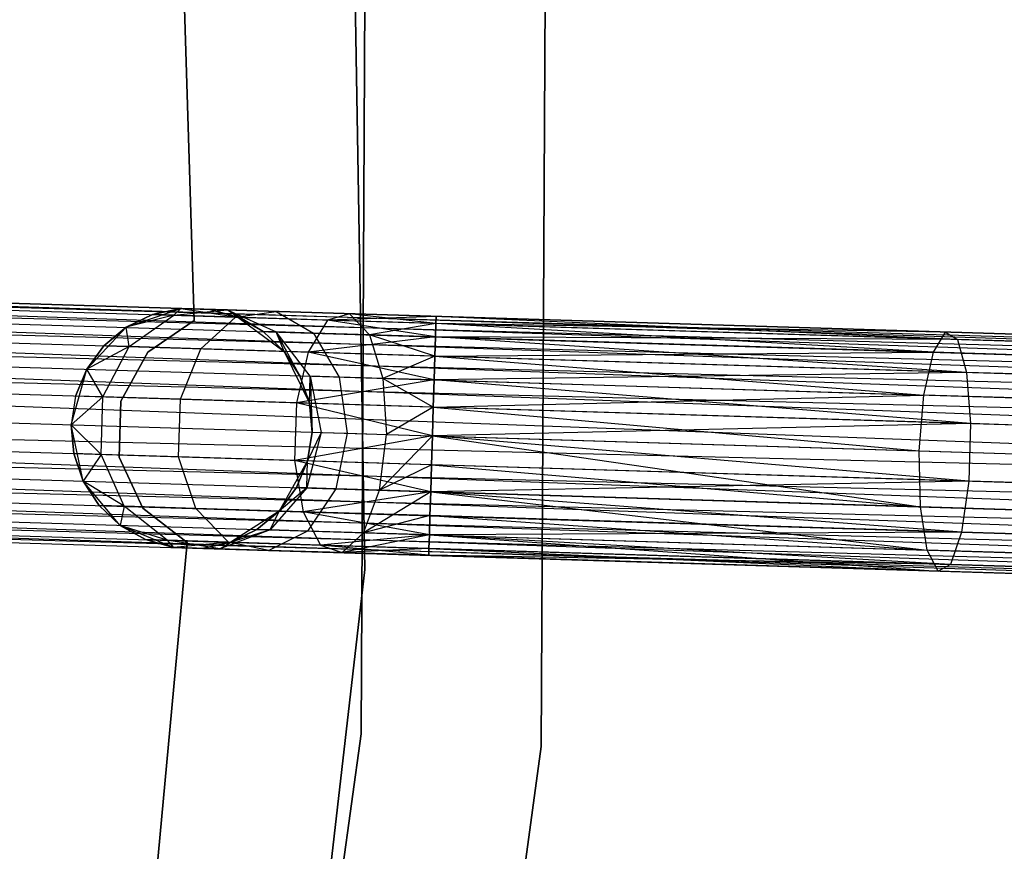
# Model space of a CAD drawing. Extents: x -102 to 101, y -101 to 102.
# Tile 203 of 256: x 58.29 to 66.46, y -5.45 to 1.46. Entities that reach past the tile are written whole.
import ezdxf

# ---------------------------------------------------------------- set-up
doc = ezdxf.new("R2010")
doc.units = 0
doc.header["$LTSCALE"] = 25.4
doc.layers.get('0').update_dxf_attribs({"linetype": 'CONTINUOUS'})

# ---------------------------------------------------------------- blocks, each defined once
blk = doc.blocks.new('NL2500012268_STL')
at = {"color": 0}
for p, q in [((164.3872, 5.0772, 20), (164.5225, -3.0251, 20)), ((164.5225, -3.0251, 19), (164.3872, 5.0772, 19)), ((164.5225, -3.0251, 19), (164.3872, 5.0772, 19)), ((164.3872, 5.0772, 20), (164.5225, -3.0251, 20)), ((162.9332, 4.646, 23), (163.105, -0.9554, 23)), ((163.105, -0.9554, 21), (162.9332, 4.646, 21)), ((163.105, -0.9554, 21), (162.9332, 4.646, 21)), ((162.9332, 4.646, 23), (163.105, -0.9554, 23)), ((165.9873, -4.4943, 26.5), (166.0313, 3.8118, 26.5)), ((166.0313, 3.8118, 17), (165.9873, -4.4943, 17)), ((165.9873, -4.4943, 26.5), (166.0313, 3.8118, 26.5)), ((166.0313, 3.8118, 17), (165.9873, -4.4943, 17)), ((164.534, 3.7216, 26.5), (164.4911, -4.3882, 26.5)), ((164.4911, -4.3882, 17), (164.534, 3.7216, 17)), ((164.4911, -4.3882, 17), (164.534, 3.7216, 17)), ((164.534, 3.7216, 26.5), (164.4911, -4.3882, 26.5)), ((145.9218, -0.3885, 327.8546), (183.2851, -1.5397, 327.8546)), ((145.9218, -0.3885, 327.8546), (183.2851, -1.5397, 327.8546)), ((183.2816, -1.6516, 326.9319), (145.9218, -0.3885, 327.1454)), ((145.9218, -0.3885, 327.1454), (183.2868, -1.482, 327.3795)), ((145.9218, -0.3885, 327.1454), (183.2868, -1.482, 327.3795)), ((183.2816, -1.6516, 326.9319), (145.9218, -0.3885, 327.1454)), ((183.2868, -1.482, 327.3795), (145.9236, -0.3308, 327.6205)), ((145.9236, -0.3308, 327.3795), (183.2868, -1.482, 327.3795)), ((183.2868, -1.482, 327.3795), (145.9236, -0.3308, 327.6205)), ((145.9236, -0.3308, 327.6205), (183.2851, -1.5397, 327.8546)), ((145.9236, -0.3308, 327.6205), (183.2851, -1.5397, 327.8546)), ((145.9236, -0.3308, 327.3795), (183.2868, -1.482, 327.3795)), ((183.2851, -1.5397, 327.8546), (145.9184, -0.5005, 328.0681)), ((145.9184, -0.5005, 328.0681), (183.2767, -1.8114, 328.2485)), ((145.9184, -0.5005, 328.0681), (183.2767, -1.8114, 328.2485)), ((183.2851, -1.5397, 327.8546), (145.9184, -0.5005, 328.0681)), ((145.9184, -0.5005, 326.9319), (183.2816, -1.6516, 326.9319)), ((145.9184, -0.5005, 326.9319), (183.2816, -1.6516, 326.9319)), ((145.9134, -0.6603, 328.2485), (183.2767, -1.8114, 328.2485)), ((145.9134, -0.6603, 328.2485), (183.2767, -1.8114, 328.2485)), ((183.2706, -2.0097, 326.6146), (145.9134, -0.6603, 326.7515)), ((145.9134, -0.6603, 326.7515), (183.2816, -1.6516, 326.9319)), ((145.9134, -0.6603, 326.7515), (183.2816, -1.6516, 326.9319)), ((183.2706, -2.0097, 326.6146), (145.9134, -0.6603, 326.7515)), ((183.2767, -1.8114, 328.2485), (145.9073, -0.8586, 328.3855)), ((145.9073, -0.8586, 328.3855), (183.2636, -2.235, 328.4709)), ((145.9073, -0.8586, 328.3855), (183.2636, -2.235, 328.4709)), ((183.2767, -1.8114, 328.2485), (145.9073, -0.8586, 328.3855)), ((145.9073, -0.8586, 326.6146), (183.2706, -2.0097, 326.6146)), ((145.9073, -0.8586, 326.6146), (183.2706, -2.0097, 326.6146)), ((162.5424, -1.0127, 21), (162.9949, -0.8568, 21)), ((162.5424, -1.0127, 21), (162.9949, -0.8568, 21)), ((162.9949, -0.8568, 25.5), (162.7592, -0.9073, 25.5)), ((162.7592, -0.9073, 25.5), (162.9949, -0.8568, 21)), ((162.7592, -0.9073, 25.5), (162.9949, -0.8568, 21)), ((162.9949, -0.8568, 25.5), (162.7592, -0.9073, 25.5)), ((162.9384, -0.9128, 26.4011), (162.9949, -0.8568, 25.5)), ((162.9384, -0.9128, 26.4011), (162.9949, -0.8568, 25.5)), ((162.9384, -0.9128, 26.4011), (163.3789, -0.8686, 26.2192)), ((162.9384, -0.9128, 26.4011), (163.3789, -0.8686, 26.2192)), ((162.9949, -0.8568, 21), (163.4681, -0.9291, 21)), ((163.3789, -0.8686, 26.2192), (162.9949, -0.8568, 25.5)), ((162.9949, -0.8568, 21), (163.2359, -0.8642, 25.5)), ((162.9949, -0.8568, 25.5), (162.9949, -0.8568, 21)), ((163.3789, -0.8686, 26.2192), (162.9949, -0.8568, 25.5)), ((162.9949, -0.8568, 21), (163.2359, -0.8642, 25.5)), ((162.9949, -0.8568, 21), (163.4681, -0.9291, 21)), ((162.9949, -0.8568, 25.5), (162.9949, -0.8568, 21)), ((163.3789, -0.8686, 26.2192), (163.2359, -0.8642, 25.5)), ((163.4681, -0.9291, 25.5), (163.2359, -0.8642, 25.5)), ((163.3789, -0.8686, 26.2192), (163.2359, -0.8642, 25.5)), ((163.2359, -0.8642, 25.5), (163.4681, -0.9291, 21)), ((163.2359, -0.8642, 25.5), (163.4681, -0.9291, 21)), ((163.4681, -0.9291, 25.5), (163.2359, -0.8642, 25.5)), ((163.678, -1.0477, 25.5), (163.3789, -0.8686, 26.2192)), ((163.3789, -0.8686, 26.2192), (163.787, -1.051, 26.048)), ((163.678, -1.0477, 25.5), (163.3789, -0.8686, 26.2192)), ((163.4681, -0.9291, 25.5), (163.3789, -0.8686, 26.2192)), ((163.4681, -0.9291, 25.5), (163.3789, -0.8686, 26.2192)), ((163.7861, -0.8812, 26.829), (163.3789, -0.8686, 26.2192)), ((163.7861, -0.8812, 26.829), (163.3789, -0.8686, 26.2192)), ((163.3789, -0.8686, 26.2192), (163.787, -1.051, 26.048)), ((163.4485, -0.9285, 27.165), (163.7861, -0.8812, 26.829)), ((163.4485, -0.9285, 27.165), (163.7861, -0.8812, 26.829)), ((163.7861, -0.8812, 26.829), (164.0972, -1.0606, 26.5125)), ((164.3956, -0.9, 27.2364), (163.7861, -0.8812, 26.829)), ((164.3956, -0.9, 27.2364), (163.7861, -0.8812, 26.829)), ((163.7861, -0.8812, 26.829), (164.0972, -1.0606, 26.5125)), ((162.7592, -0.9073, 25.5), (162.5424, -1.0127, 25.5)), ((162.5424, -1.0127, 21), (162.7592, -0.9073, 25.5)), ((162.7592, -0.9073, 25.5), (162.5424, -1.0127, 25.5)), ((162.5424, -1.0127, 21), (162.7592, -0.9073, 25.5)), ((162.9384, -0.9128, 26.4011), (162.5424, -1.0127, 25.5)), ((162.9384, -0.9128, 26.4011), (162.5424, -1.0127, 25.5)), ((162.5663, -1.1733, 26.5518), (162.9384, -0.9128, 26.4011)), ((162.5663, -1.1733, 26.5518), (162.9384, -0.9128, 26.4011)), ((163.105, -0.9554, 23), (162.7204, -1.2182, 23)), ((162.7204, -1.2182, 21), (163.105, -0.9554, 21)), ((162.7204, -1.2182, 21), (163.105, -0.9554, 21)), ((163.105, -0.9554, 23), (162.7204, -1.2182, 23)), ((162.9384, -0.9128, 26.4011), (162.7592, -0.9073, 25.5)), ((162.9384, -0.9128, 26.4011), (162.7592, -0.9073, 25.5)), ((163.4485, -0.9285, 27.165), (162.9384, -0.9128, 26.4011)), ((163.4485, -0.9285, 27.165), (162.9384, -0.9128, 26.4011)), ((163.105, -0.9554, 23), (163.105, -0.9554, 21)), ((163.105, -0.9554, 23), (163.105, -0.9554, 21)), ((163.1618, -1.1917, 27.4435), (163.4485, -0.9285, 27.165)), ((163.1618, -1.1917, 27.4435), (163.4485, -0.9285, 27.165)), ((164.2121, -0.952, 27.6754), (163.4485, -0.9285, 27.165)), ((164.2121, -0.952, 27.6754), (163.4485, -0.9285, 27.165)), ((163.4681, -0.9291, 21), (163.8534, -1.213, 21)), ((163.678, -1.0477, 25.5), (163.4681, -0.9291, 25.5)), ((163.4681, -0.9291, 21), (163.678, -1.0477, 25.5)), ((163.4681, -0.9291, 21), (163.8534, -1.213, 21)), ((163.4681, -0.9291, 25.5), (163.4681, -0.9291, 21)), ((163.4681, -0.9291, 25.5), (163.4681, -0.9291, 21)), ((163.678, -1.0477, 25.5), (163.4681, -0.9291, 25.5)), ((163.4681, -0.9291, 21), (163.678, -1.0477, 25.5)), ((164.2121, -0.952, 27.6754), (164.053, -1.2192, 28.0393)), ((164.2121, -0.952, 27.6754), (164.053, -1.2192, 28.0393)), ((164.3956, -0.9, 27.2364), (164.2121, -0.952, 27.6754)), ((164.3956, -0.9, 27.2364), (164.2121, -0.952, 27.6754)), ((165.1145, -0.9221, 27.6205), (164.2121, -0.952, 27.6754)), ((165.1145, -0.9221, 27.6205), (164.2121, -0.952, 27.6754)), ((165.1093, -1.0918, 28.0681), (164.2121, -0.952, 27.6754)), ((165.1127, -0.9798, 27.8546), (164.2121, -0.952, 27.6754)), ((165.1093, -1.0918, 28.0681), (164.2121, -0.952, 27.6754)), ((165.1127, -0.9798, 27.8546), (164.2121, -0.952, 27.6754)), ((165.1145, -0.9221, 27.3795), (164.3956, -0.9, 27.2364)), ((165.1145, -0.9221, 27.6205), (164.3956, -0.9, 27.2364)), ((165.1145, -0.9221, 27.6205), (164.3956, -0.9, 27.2364)), ((165.1145, -0.9221, 27.3795), (164.3956, -0.9, 27.2364)), ((165.1127, -0.9798, 27.1454), (164.3956, -0.9, 27.2364)), ((165.1127, -0.9798, 27.1454), (164.3956, -0.9, 27.2364)), ((164.5615, -1.0749, 26.8229), (164.3956, -0.9, 27.2364)), ((164.5615, -1.0749, 26.8229), (164.3956, -0.9, 27.2364)), ((165.1127, -0.9798, 27.1454), (164.5615, -1.0749, 26.8229)), ((165.1127, -0.9798, 27.1454), (164.5615, -1.0749, 26.8229)), ((165.1127, -0.9798, 27.8546), (165.1093, -1.0918, 28.0681)), ((165.1093, -1.0918, 26.9319), (165.1127, -0.9798, 27.1454)), ((165.1127, -0.9798, 27.8546), (165.1093, -1.0918, 28.0681)), ((165.1093, -1.0918, 26.9319), (165.1127, -0.9798, 27.1454)), ((165.1145, -0.9221, 27.6205), (165.1127, -0.9798, 27.8546)), ((165.1127, -0.9798, 27.1454), (165.1145, -0.9221, 27.3795)), ((165.1145, -0.9221, 27.6205), (165.1127, -0.9798, 27.8546)), ((165.1127, -0.9798, 27.1454), (165.1145, -0.9221, 27.3795)), ((169.2422, -1.2191, 28.5131), (165.1127, -0.9798, 27.8546)), ((169.2422, -1.2191, 28.5131), (165.1127, -0.9798, 27.8546)), ((169.3426, -1.0524, 28.0758), (165.1127, -0.9798, 27.8546)), ((169.3426, -1.0524, 28.0758), (165.1127, -0.9798, 27.8546)), ((169.4418, -1.1132, 27.6116), (165.1127, -0.9798, 27.1454)), ((169.4418, -1.1132, 27.6116), (165.1127, -0.9798, 27.1454)), ((169.3426, -1.0524, 28.0758), (165.1145, -0.9221, 27.6205)), ((169.3426, -1.0524, 28.0758), (165.1145, -0.9221, 27.3795)), ((169.3426, -1.0524, 28.0758), (165.1145, -0.9221, 27.6205)), ((169.3426, -1.0524, 28.0758), (165.1145, -0.9221, 27.3795)), ((169.4418, -1.1132, 27.6116), (165.1145, -0.9221, 27.3795)), ((169.4418, -1.1132, 27.6116), (165.1145, -0.9221, 27.3795)), ((162.2141, -1.361, 21), (162.5424, -1.0127, 21)), ((162.2141, -1.361, 21), (162.5424, -1.0127, 21)), ((162.5424, -1.0127, 25.5), (162.3571, -1.1669, 25.5)), ((162.3571, -1.1669, 25.5), (162.5424, -1.0127, 21)), ((162.3571, -1.1669, 25.5), (162.5424, -1.0127, 21)), ((162.5424, -1.0127, 25.5), (162.3571, -1.1669, 25.5)), ((162.5663, -1.1733, 26.5518), (162.5424, -1.0127, 25.5)), ((162.5663, -1.1733, 26.5518), (162.5424, -1.0127, 25.5)), ((162.5424, -1.0127, 25.5), (162.5424, -1.0127, 21)), ((162.5424, -1.0127, 25.5), (162.5424, -1.0127, 21)), ((163.787, -1.051, 26.048), (163.678, -1.0477, 25.5)), ((163.8534, -1.213, 25.5), (163.678, -1.0477, 25.5)), ((163.787, -1.051, 26.048), (163.678, -1.0477, 25.5)), ((163.678, -1.0477, 25.5), (163.8534, -1.213, 21)), ((163.678, -1.0477, 25.5), (163.8534, -1.213, 21)), ((163.8534, -1.213, 25.5), (163.678, -1.0477, 25.5)), ((164.0972, -1.0606, 26.5125), (163.787, -1.051, 26.048)), ((164.0972, -1.0606, 26.5125), (163.787, -1.051, 26.048)), ((164.069, -1.4181, 25.9265), (163.787, -1.051, 26.048)), ((163.9842, -1.4155, 25.5), (163.787, -1.051, 26.048)), ((164.069, -1.4181, 25.9265), (163.787, -1.051, 26.048)), ((163.9842, -1.4155, 25.5), (163.787, -1.051, 26.048)), ((163.8534, -1.213, 25.5), (163.787, -1.051, 26.048)), ((163.8534, -1.213, 25.5), (163.787, -1.051, 26.048)), ((164.0972, -1.0606, 26.5125), (164.3105, -1.4256, 26.2881)), ((164.5615, -1.0749, 26.8229), (164.0972, -1.0606, 26.5125)), ((164.5615, -1.0749, 26.8229), (164.0972, -1.0606, 26.5125)), ((164.0972, -1.0606, 26.5125), (164.3105, -1.4256, 26.2881)), ((169.2422, -1.2191, 28.5131), (169.3426, -1.0524, 28.0758)), ((169.2422, -1.2191, 28.5131), (169.3426, -1.0524, 28.0758)), ((169.3426, -1.0524, 28.0758), (169.4418, -1.1132, 27.6116)), ((173.377, -1.1767, 29.4208), (169.3426, -1.0524, 28.0758)), ((173.377, -1.1767, 29.4208), (169.3426, -1.0524, 28.0758)), ((169.3426, -1.0524, 28.0758), (169.4418, -1.1132, 27.6116)), ((145.9004, -1.0839, 328.4709), (183.2636, -2.235, 328.4709)), ((145.9004, -1.0839, 328.4709), (183.2636, -2.235, 328.4709)), ((145.9004, -1.0839, 326.5291), (183.2563, -2.4742, 326.5)), ((145.9004, -1.0839, 326.5291), (183.2563, -2.4742, 326.5)), ((145.9004, -1.0839, 326.5291), (183.2706, -2.0097, 326.6146)), ((145.9004, -1.0839, 326.5291), (183.2706, -2.0097, 326.6146)), ((165.1093, -1.0918, 28.0681), (164.053, -1.2192, 28.0393)), ((165.1093, -1.0918, 28.0681), (164.053, -1.2192, 28.0393)), ((164.5615, -1.0749, 26.8229), (164.6719, -1.4367, 26.5297)), ((165.1093, -1.0918, 26.9319), (164.5615, -1.0749, 26.8229)), ((165.1093, -1.0918, 26.9319), (164.5615, -1.0749, 26.8229)), ((165.1043, -1.2515, 26.7515), (164.5615, -1.0749, 26.8229)), ((165.1043, -1.2515, 26.7515), (164.5615, -1.0749, 26.8229)), ((164.5615, -1.0749, 26.8229), (164.6719, -1.4367, 26.5297)), ((165.1093, -1.0918, 28.0681), (165.1043, -1.2515, 28.2485)), ((165.1043, -1.2515, 26.7515), (165.1093, -1.0918, 26.9319)), ((165.1093, -1.0918, 28.0681), (165.1043, -1.2515, 28.2485)), ((165.1043, -1.2515, 26.7515), (165.1093, -1.0918, 26.9319)), ((169.2422, -1.2191, 28.5131), (165.1093, -1.0918, 28.0681)), ((169.2422, -1.2191, 28.5131), (165.1093, -1.0918, 28.0681)), ((169.4418, -1.1132, 27.6116), (165.1093, -1.0918, 26.9319)), ((169.4418, -1.1132, 27.6116), (165.1093, -1.0918, 26.9319)), ((169.5173, -1.3875, 27.2267), (165.1093, -1.0918, 26.9319)), ((169.5173, -1.3875, 27.2267), (165.1093, -1.0918, 26.9319)), ((169.4418, -1.1132, 27.6116), (169.5173, -1.3875, 27.2267)), ((173.5727, -1.2404, 28.9886), (169.4418, -1.1132, 27.6116)), ((173.5727, -1.2404, 28.9886), (169.4418, -1.1132, 27.6116)), ((169.4418, -1.1132, 27.6116), (169.5173, -1.3875, 27.2267)), ((162.3571, -1.1669, 25.5), (162.2141, -1.361, 25.5)), ((162.2141, -1.361, 21), (162.3571, -1.1669, 25.5)), ((162.3571, -1.1669, 25.5), (162.2141, -1.361, 25.5)), ((162.2141, -1.361, 21), (162.3571, -1.1669, 25.5)), ((162.5663, -1.1733, 26.5518), (162.2141, -1.361, 25.5)), ((162.5663, -1.1733, 26.5518), (162.2141, -1.361, 25.5)), ((162.3478, -1.5906, 26.6369), (162.5663, -1.1733, 26.5518)), ((162.3478, -1.5906, 26.6369), (162.5663, -1.1733, 26.5518)), ((162.5663, -1.1733, 26.5518), (162.3571, -1.1669, 25.5)), ((162.5663, -1.1733, 26.5518), (162.3571, -1.1669, 25.5)), ((162.7204, -1.2182, 23), (162.4967, -1.6267, 23)), ((162.4967, -1.6267, 21), (162.7204, -1.2182, 21)), ((162.4967, -1.6267, 21), (162.7204, -1.2182, 21)), ((162.7204, -1.2182, 23), (162.4967, -1.6267, 23)), ((163.1618, -1.1917, 27.4435), (162.5663, -1.1733, 26.5518)), ((163.1618, -1.1917, 27.4435), (162.5663, -1.1733, 26.5518)), ((162.7204, -1.2182, 23), (162.7204, -1.2182, 21)), ((162.7204, -1.2182, 23), (162.7204, -1.2182, 21)), ((162.9915, -1.6105, 27.6008), (163.1618, -1.1917, 27.4435)), ((162.9915, -1.6105, 27.6008), (163.1618, -1.1917, 27.4435)), ((164.053, -1.2192, 28.0393), (163.1618, -1.1917, 27.4435)), ((164.053, -1.2192, 28.0393), (163.1618, -1.1917, 27.4435)), ((163.8534, -1.213, 21), (164.0627, -1.6435, 21)), ((163.9842, -1.4155, 25.5), (163.8534, -1.213, 25.5)), ((163.8534, -1.213, 21), (163.9842, -1.4155, 25.5)), ((163.8534, -1.213, 21), (164.0627, -1.6435, 21)), ((163.8534, -1.213, 25.5), (163.8534, -1.213, 21)), ((163.8534, -1.213, 25.5), (163.8534, -1.213, 21)), ((163.9842, -1.4155, 25.5), (163.8534, -1.213, 25.5)), ((163.8534, -1.213, 21), (163.9842, -1.4155, 25.5)), ((164.053, -1.2192, 28.0393), (163.9549, -1.6401, 28.2448)), ((164.053, -1.2192, 28.0393), (163.9549, -1.6401, 28.2448)), ((165.0982, -1.4498, 28.3855), (164.053, -1.2192, 28.0393)), ((165.1043, -1.2515, 28.2485), (164.053, -1.2192, 28.0393)), ((165.0982, -1.4498, 28.3855), (164.053, -1.2192, 28.0393)), ((165.1043, -1.2515, 28.2485), (164.053, -1.2192, 28.0393)), ((165.1043, -1.2515, 28.2485), (169.2422, -1.2191, 28.5131)), ((165.1043, -1.2515, 28.2485), (169.2422, -1.2191, 28.5131)), ((169.1636, -1.5751, 28.8232), (169.2422, -1.2191, 28.5131)), ((169.1636, -1.5751, 28.8232), (169.2422, -1.2191, 28.5131)), ((173.1858, -1.3406, 29.8278), (169.2422, -1.2191, 28.5131)), ((173.1858, -1.3406, 29.8278), (169.2422, -1.2191, 28.5131)), ((165.1043, -1.2515, 26.7515), (164.6719, -1.4367, 26.5297)), ((165.1043, -1.2515, 26.7515), (164.6719, -1.4367, 26.5297)), ((165.0982, -1.4498, 26.6146), (165.1043, -1.2515, 26.7515)), ((165.1043, -1.2515, 28.2485), (165.0982, -1.4498, 28.3855)), ((165.1043, -1.2515, 28.2485), (165.0982, -1.4498, 28.3855)), ((165.0982, -1.4498, 26.6146), (165.1043, -1.2515, 26.7515)), ((165.1043, -1.2515, 28.2485), (169.1636, -1.5751, 28.8232)), ((169.5173, -1.3875, 27.2267), (165.1043, -1.2515, 26.7515)), ((169.5173, -1.3875, 27.2267), (165.1043, -1.2515, 26.7515)), ((165.1043, -1.2515, 28.2485), (169.1636, -1.5751, 28.8232)), ((145.893, -1.3231, 328.5), (183.2563, -2.4742, 328.5)), ((145.893, -1.3231, 328.5), (183.2563, -2.4742, 328.5)), ((145.893, -1.3231, 326.5), (183.2563, -2.4742, 326.5)), ((145.893, -1.3231, 326.5), (183.2563, -2.4742, 326.5)), ((162.0853, -1.822, 21), (162.2141, -1.361, 21)), ((162.0853, -1.822, 21), (162.2141, -1.361, 21)), ((162.2141, -1.361, 25.5), (162.1217, -1.5837, 25.5)), ((162.1217, -1.5837, 25.5), (162.2141, -1.361, 21)), ((162.1217, -1.5837, 25.5), (162.2141, -1.361, 21)), ((162.2141, -1.361, 25.5), (162.1217, -1.5837, 25.5)), ((162.3478, -1.5906, 26.6369), (162.2141, -1.361, 25.5)), ((162.3478, -1.5906, 26.6369), (162.2141, -1.361, 25.5)), ((162.2141, -1.361, 25.5), (162.2141, -1.361, 21)), ((162.2141, -1.361, 25.5), (162.2141, -1.361, 21)), ((169.5173, -1.3875, 27.2267), (165.0982, -1.4498, 26.6146)), ((169.5173, -1.3875, 27.2267), (165.0982, -1.4498, 26.6146)), ((169.5173, -1.3875, 27.2267), (169.5515, -1.8126, 27.0093)), ((173.728, -1.5172, 28.6304), (169.5173, -1.3875, 27.2267)), ((173.728, -1.5172, 28.6304), (169.5173, -1.3875, 27.2267)), ((169.5173, -1.3875, 27.2267), (169.5515, -1.8126, 27.0093)), ((165.0982, -1.4498, 28.3855), (163.9549, -1.6401, 28.2448)), ((165.0982, -1.4498, 28.3855), (163.9549, -1.6401, 28.2448)), ((164.0627, -1.6435, 25.5), (163.9842, -1.4155, 25.5)), ((163.9842, -1.4155, 25.5), (164.069, -1.4181, 25.9265)), ((163.9842, -1.4155, 25.5), (164.069, -1.4181, 25.9265)), ((163.9842, -1.4155, 25.5), (164.0627, -1.6435, 21)), ((163.9842, -1.4155, 25.5), (164.0627, -1.6435, 21)), ((164.0627, -1.6435, 25.5), (163.9842, -1.4155, 25.5)), ((164.0627, -1.6435, 25.5), (164.069, -1.4181, 25.9265)), ((164.0627, -1.6435, 25.5), (164.069, -1.4181, 25.9265)), ((164.3105, -1.4256, 26.2881), (164.069, -1.4181, 25.9265)), ((164.069, -1.4181, 25.9265), (164.0844, -1.8836, 25.5)), ((164.069, -1.4181, 25.9265), (164.0844, -1.8836, 25.5)), ((164.069, -1.4181, 25.9265), (164.1605, -1.8859, 25.8827)), ((164.3105, -1.4256, 26.2881), (164.069, -1.4181, 25.9265)), ((164.069, -1.4181, 25.9265), (164.1605, -1.8859, 25.8827)), ((164.6719, -1.4367, 26.5297), (164.3105, -1.4256, 26.2881)), ((164.3105, -1.4256, 26.2881), (164.3772, -1.8926, 26.2071)), ((164.6719, -1.4367, 26.5297), (164.3105, -1.4256, 26.2881)), ((164.3105, -1.4256, 26.2881), (164.3772, -1.8926, 26.2071)), ((165.0982, -1.4498, 26.6146), (164.6719, -1.4367, 26.5297)), ((165.0982, -1.4498, 26.6146), (164.6719, -1.4367, 26.5297)), ((165.0913, -1.6752, 26.5291), (164.6719, -1.4367, 26.5297)), ((164.6719, -1.4367, 26.5297), (164.7014, -1.9026, 26.4239)), ((164.6719, -1.4367, 26.5297), (164.7014, -1.9026, 26.4239)), ((165.0913, -1.6752, 26.5291), (164.6719, -1.4367, 26.5297)), ((165.0913, -1.6752, 26.5291), (165.0982, -1.4498, 26.6146)), ((165.0982, -1.4498, 28.3855), (165.0913, -1.6752, 28.4709)), ((165.0982, -1.4498, 28.3855), (165.0913, -1.6752, 28.4709)), ((165.0913, -1.6752, 26.5291), (165.0982, -1.4498, 26.6146)), ((169.5515, -1.8126, 27.0093), (165.0982, -1.4498, 26.6146)), ((169.5515, -1.8126, 27.0093), (165.0982, -1.4498, 26.6146)), ((165.0982, -1.4498, 28.3855), (169.1636, -1.5751, 28.8232)), ((165.0982, -1.4498, 28.3855), (169.1636, -1.5751, 28.8232)), ((145.8857, -1.5623, 326.5291), (183.2563, -2.4742, 326.5)), ((183.242, -2.9387, 326.6146), (145.8857, -1.5623, 326.5291)), ((183.242, -2.9387, 326.6146), (145.8857, -1.5623, 326.5291)), ((145.8857, -1.5623, 328.4709), (183.2489, -2.7134, 328.4709)), ((145.8857, -1.5623, 328.4709), (183.2489, -2.7134, 328.4709)), ((145.8857, -1.5623, 326.5291), (183.2563, -2.4742, 326.5)), ((162.1217, -1.5837, 25.5), (162.0853, -1.822, 25.5)), ((162.1217, -1.5837, 25.5), (162.0853, -1.822, 25.5)), ((162.1217, -1.5837, 25.5), (162.0853, -1.822, 21)), ((162.1217, -1.5837, 25.5), (162.0853, -1.822, 21)), ((162.3478, -1.5906, 26.6369), (162.0853, -1.822, 25.5)), ((162.3478, -1.5906, 26.6369), (162.0853, -1.822, 25.5)), ((162.3478, -1.5906, 26.6369), (162.1217, -1.5837, 25.5)), ((162.3478, -1.5906, 26.6369), (162.1217, -1.5837, 25.5)), ((162.3331, -2.069, 26.6369), (162.3478, -1.5906, 26.6369)), ((162.3331, -2.069, 26.6369), (162.3478, -1.5906, 26.6369)), ((162.9915, -1.6105, 27.6008), (162.3478, -1.5906, 26.6369)), ((162.9915, -1.6105, 27.6008), (162.3478, -1.5906, 26.6369)), ((162.4967, -1.6267, 23), (162.4823, -2.0923, 23)), ((162.4823, -2.0923, 21), (162.4967, -1.6267, 21)), ((162.4823, -2.0923, 21), (162.4967, -1.6267, 21)), ((162.4967, -1.6267, 23), (162.4823, -2.0923, 23)), ((162.4967, -1.6267, 23), (162.4967, -1.6267, 21)), ((162.4967, -1.6267, 23), (162.4967, -1.6267, 21)), ((162.9768, -2.0889, 27.6008), (162.9915, -1.6105, 27.6008)), ((162.9768, -2.0889, 27.6008), (162.9915, -1.6105, 27.6008)), ((163.9549, -1.6401, 28.2448), (162.9915, -1.6105, 27.6008)), ((163.9549, -1.6401, 28.2448), (162.9915, -1.6105, 27.6008)), ((165.0913, -1.6752, 28.4709), (169.1636, -1.5751, 28.8232)), ((165.0913, -1.6752, 28.4709), (169.1636, -1.5751, 28.8232)), ((169.125, -2.0389, 28.9351), (169.1636, -1.5751, 28.8232)), ((169.125, -2.0389, 28.9351), (169.1636, -1.5751, 28.8232)), ((173.0428, -1.6946, 30.1164), (169.1636, -1.5751, 28.8232)), ((173.0428, -1.6946, 30.1164), (169.1636, -1.5751, 28.8232)), ((163.9549, -1.6401, 28.2448), (163.9402, -2.1185, 28.2448)), ((163.9549, -1.6401, 28.2448), (163.9402, -2.1185, 28.2448)), ((165.0839, -1.9144, 28.5), (163.9549, -1.6401, 28.2448)), ((165.0913, -1.6752, 28.4709), (163.9549, -1.6401, 28.2448)), ((165.0839, -1.9144, 28.5), (163.9549, -1.6401, 28.2448)), ((165.0913, -1.6752, 28.4709), (163.9549, -1.6401, 28.2448)), ((164.0627, -1.6435, 21), (164.0844, -1.8836, 21)), ((164.0844, -1.8836, 25.5), (164.0627, -1.6435, 25.5)), ((164.0627, -1.6435, 25.5), (164.0627, -1.6435, 21)), ((164.0627, -1.6435, 25.5), (164.0627, -1.6435, 21)), ((164.0844, -1.8836, 25.5), (164.0627, -1.6435, 25.5)), ((164.0627, -1.6435, 21), (164.0844, -1.8836, 21)), ((165.0913, -1.6752, 26.5291), (164.7014, -1.9026, 26.4239)), ((165.0913, -1.6752, 26.5291), (164.7014, -1.9026, 26.4239)), ((165.0839, -1.9144, 26.5), (165.0913, -1.6752, 26.5291)), ((165.0913, -1.6752, 28.4709), (165.0839, -1.9144, 28.5)), ((165.0913, -1.6752, 28.4709), (165.0839, -1.9144, 28.5)), ((165.0839, -1.9144, 26.5), (165.0913, -1.6752, 26.5291)), ((169.5515, -1.8126, 27.0093), (165.0913, -1.6752, 26.5291)), ((169.5515, -1.8126, 27.0093), (165.0913, -1.6752, 26.5291)), ((165.0913, -1.6752, 28.4709), (169.125, -2.0389, 28.9351)), ((165.0913, -1.6752, 28.4709), (169.125, -2.0389, 28.9351)), ((145.8787, -1.7876, 326.6146), (183.242, -2.9387, 326.6146)), ((145.8787, -1.7876, 326.6146), (183.242, -2.9387, 326.6146)), ((183.2489, -2.7134, 328.4709), (145.8787, -1.7876, 328.3855)), ((145.8787, -1.7876, 328.3855), (183.2358, -3.137, 328.2485)), ((145.8787, -1.7876, 328.3855), (183.2358, -3.137, 328.2485)), ((183.2489, -2.7134, 328.4709), (145.8787, -1.7876, 328.3855)), ((162.1855, -2.29, 21), (162.0853, -1.822, 21)), ((162.3331, -2.069, 26.6369), (162.0853, -1.822, 25.5)), ((162.0853, -1.822, 25.5), (162.107, -2.0621, 25.5)), ((162.3331, -2.069, 26.6369), (162.0853, -1.822, 25.5)), ((162.1855, -2.29, 21), (162.0853, -1.822, 21)), ((162.107, -2.0621, 25.5), (162.0853, -1.822, 21)), ((162.0853, -1.822, 25.5), (162.107, -2.0621, 25.5)), ((162.0853, -1.822, 25.5), (162.0853, -1.822, 21)), ((162.107, -2.0621, 25.5), (162.0853, -1.822, 21)), ((162.0853, -1.822, 25.5), (162.0853, -1.822, 21)), ((169.5515, -1.8126, 27.0093), (165.0839, -1.9144, 26.5)), ((169.5515, -1.8126, 27.0093), (165.0839, -1.9144, 26.5)), ((169.5515, -1.8126, 27.0093), (169.5368, -2.291, 27.0093)), ((169.5515, -1.8126, 27.0093), (169.5368, -2.291, 27.0093)), ((173.8074, -1.9437, 28.4281), (169.5515, -1.8126, 27.0093)), ((173.8074, -1.9437, 28.4281), (169.5515, -1.8126, 27.0093)), ((165.0839, -1.9144, 28.5), (163.9402, -2.1185, 28.2448)), ((165.0839, -1.9144, 28.5), (163.9402, -2.1185, 28.2448)), ((164.1605, -1.8859, 25.8827), (164.0404, -2.3471, 25.9265)), ((164.1605, -1.8859, 25.8827), (164.0404, -2.3471, 25.9265)), ((164.0844, -1.8836, 21), (164.048, -2.1219, 21)), ((164.048, -2.1219, 25.5), (164.0844, -1.8836, 25.5)), ((164.048, -2.1219, 25.5), (164.0844, -1.8836, 25.5)), ((164.0844, -1.8836, 21), (164.048, -2.1219, 21)), ((164.1605, -1.8859, 25.8827), (164.048, -2.1219, 25.5)), ((164.1605, -1.8859, 25.8827), (164.048, -2.1219, 25.5)), ((164.0844, -1.8836, 25.5), (164.1605, -1.8859, 25.8827)), ((164.0844, -1.8836, 25.5), (164.1605, -1.8859, 25.8827)), ((164.0844, -1.8836, 25.5), (164.0844, -1.8836, 21)), ((164.0844, -1.8836, 25.5), (164.0844, -1.8836, 21)), ((164.1605, -1.8859, 25.8827), (164.3772, -1.8926, 26.2071)), ((164.1605, -1.8859, 25.8827), (164.3772, -1.8926, 26.2071)), ((164.3772, -1.8926, 26.2071), (164.2819, -2.3546, 26.2881)), ((164.3772, -1.8926, 26.2071), (164.2819, -2.3546, 26.2881)), ((164.3772, -1.8926, 26.2071), (164.7014, -1.9026, 26.4239)), ((164.3772, -1.8926, 26.2071), (164.7014, -1.9026, 26.4239)), ((164.6433, -2.3657, 26.5297), (164.7014, -1.9026, 26.4239)), ((164.6433, -2.3657, 26.5297), (164.7014, -1.9026, 26.4239)), ((165.0839, -1.9144, 26.5), (164.6433, -2.3657, 26.5297)), ((165.0839, -1.9144, 26.5), (164.6433, -2.3657, 26.5297)), ((164.7014, -1.9026, 26.4239), (165.0839, -1.9144, 26.5)), ((164.7014, -1.9026, 26.4239), (165.0839, -1.9144, 26.5)), ((165.0766, -2.1536, 26.5291), (165.0839, -1.9144, 26.5)), ((165.0839, -1.9144, 28.5), (165.0766, -2.1536, 28.4709)), ((165.0766, -2.1536, 26.5291), (165.0839, -1.9144, 26.5)), ((165.0839, -1.9144, 28.5), (165.0766, -2.1536, 28.4709)), ((169.5368, -2.291, 27.0093), (165.0839, -1.9144, 26.5)), ((169.5368, -2.291, 27.0093), (165.0839, -1.9144, 26.5)), ((165.0839, -1.9144, 28.5), (169.125, -2.0389, 28.9351)), ((165.0839, -1.9144, 28.5), (169.125, -2.0389, 28.9351)), ((165.0839, -1.9144, 28.5), (169.135, -2.5041, 28.8232)), ((165.0839, -1.9144, 28.5), (169.135, -2.5041, 28.8232)), ((183.2309, -3.2968, 326.9319), (145.8726, -1.9859, 326.7515)), ((145.8726, -1.9859, 326.7515), (183.242, -2.9387, 326.6146)), ((145.8726, -1.9859, 326.7515), (183.242, -2.9387, 326.6146)), ((183.2309, -3.2968, 326.9319), (145.8726, -1.9859, 326.7515)), ((145.8726, -1.9859, 328.2485), (183.2358, -3.137, 328.2485)), ((145.8726, -1.9859, 328.2485), (183.2358, -3.137, 328.2485)), ((169.135, -2.5041, 28.8232), (169.125, -2.0389, 28.9351)), ((169.125, -2.0389, 28.9351), (172.9809, -2.1577, 30.2206)), ((169.125, -2.0389, 28.9351), (172.9809, -2.1577, 30.2206)), ((169.135, -2.5041, 28.8232), (169.125, -2.0389, 28.9351)), ((162.3331, -2.069, 26.6369), (162.107, -2.0621, 25.5)), ((162.107, -2.0621, 25.5), (162.1855, -2.29, 25.5)), ((162.3331, -2.069, 26.6369), (162.107, -2.0621, 25.5)), ((162.1855, -2.29, 21), (162.107, -2.0621, 25.5)), ((162.107, -2.0621, 25.5), (162.1855, -2.29, 25.5)), ((162.1855, -2.29, 21), (162.107, -2.0621, 25.5)), ((162.3331, -2.069, 26.6369), (162.1855, -2.29, 25.5)), ((162.3331, -2.069, 26.6369), (162.1855, -2.29, 25.5)), ((162.5254, -2.499, 26.5518), (162.3331, -2.069, 26.6369)), ((162.9768, -2.0889, 27.6008), (162.3331, -2.069, 26.6369)), ((162.5254, -2.499, 26.5518), (162.3331, -2.069, 26.6369)), ((162.9768, -2.0889, 27.6008), (162.3331, -2.069, 26.6369)), ((162.4823, -2.0923, 23), (162.4823, -2.0923, 21)), ((162.4823, -2.0923, 23), (162.4823, -2.0923, 21)), ((162.4823, -2.0923, 23), (162.6803, -2.5139, 23)), ((162.6803, -2.5139, 21), (162.4823, -2.0923, 21)), ((162.6803, -2.5139, 21), (162.4823, -2.0923, 21)), ((162.4823, -2.0923, 23), (162.6803, -2.5139, 23)), ((163.1209, -2.5173, 27.4435), (162.9768, -2.0889, 27.6008)), ((163.9402, -2.1185, 28.2448), (162.9768, -2.0889, 27.6008)), ((163.1209, -2.5173, 27.4435), (162.9768, -2.0889, 27.6008)), ((163.9402, -2.1185, 28.2448), (162.9768, -2.0889, 27.6008)), ((164.048, -2.1219, 21), (163.8126, -2.5386, 21)), ((164.048, -2.1219, 21), (163.8126, -2.5386, 21)), ((165.0696, -2.3789, 28.3855), (163.9402, -2.1185, 28.2448)), ((163.9402, -2.1185, 28.2448), (164.0122, -2.5448, 28.0393)), ((165.0766, -2.1536, 28.4709), (163.9402, -2.1185, 28.2448)), ((165.0696, -2.3789, 28.3855), (163.9402, -2.1185, 28.2448)), ((165.0766, -2.1536, 28.4709), (163.9402, -2.1185, 28.2448)), ((163.9402, -2.1185, 28.2448), (164.0122, -2.5448, 28.0393)), ((163.9556, -2.3445, 25.5), (164.048, -2.1219, 25.5)), ((164.048, -2.1219, 21), (163.9556, -2.3445, 25.5)), ((163.9556, -2.3445, 25.5), (164.048, -2.1219, 25.5)), ((164.048, -2.1219, 21), (163.9556, -2.3445, 25.5)), ((164.0404, -2.3471, 25.9265), (164.048, -2.1219, 25.5)), ((164.0404, -2.3471, 25.9265), (164.048, -2.1219, 25.5)), ((164.048, -2.1219, 25.5), (164.048, -2.1219, 21)), ((164.048, -2.1219, 25.5), (164.048, -2.1219, 21)), ((145.8677, -2.1457, 326.9319), (183.2309, -3.2968, 326.9319)), ((145.8677, -2.1457, 326.9319), (183.2309, -3.2968, 326.9319)), ((183.2358, -3.137, 328.2485), (145.8677, -2.1457, 328.0681)), ((145.8677, -2.1457, 328.0681), (183.2275, -3.4088, 327.8546)), ((145.8677, -2.1457, 328.0681), (183.2275, -3.4088, 327.8546)), ((183.2358, -3.137, 328.2485), (145.8677, -2.1457, 328.0681)), ((165.0766, -2.1536, 26.5291), (164.6433, -2.3657, 26.5297)), ((165.0766, -2.1536, 26.5291), (164.6433, -2.3657, 26.5297)), ((165.0696, -2.3789, 26.6146), (165.0766, -2.1536, 26.5291)), ((165.0766, -2.1536, 28.4709), (165.0696, -2.3789, 28.3855)), ((165.0696, -2.3789, 26.6146), (165.0766, -2.1536, 26.5291)), ((165.0766, -2.1536, 28.4709), (165.0696, -2.3789, 28.3855)), ((169.5368, -2.291, 27.0093), (165.0766, -2.1536, 26.5291)), ((169.5368, -2.291, 27.0093), (165.0766, -2.1536, 26.5291)), ((165.0766, -2.1536, 28.4709), (169.135, -2.5041, 28.8232)), ((165.0766, -2.1536, 28.4709), (169.135, -2.5041, 28.8232)), ((183.2257, -3.4665, 327.3795), (145.8642, -2.2577, 327.1454)), ((145.8642, -2.2577, 327.1454), (183.2309, -3.2968, 326.9319)), ((145.8642, -2.2577, 327.1454), (183.2309, -3.2968, 326.9319)), ((183.2257, -3.4665, 327.3795), (145.8642, -2.2577, 327.1454)), ((145.8642, -2.2577, 327.8546), (183.2275, -3.4088, 327.8546)), ((145.8642, -2.2577, 327.8546), (183.2275, -3.4088, 327.8546)), ((145.8625, -2.3153, 327.3795), (183.2257, -3.4665, 327.3795)), ((145.8625, -2.3153, 327.6205), (183.2257, -3.4665, 327.3795)), ((183.2275, -3.4088, 327.8546), (145.8625, -2.3153, 327.6205)), ((145.8625, -2.3153, 327.6205), (183.2257, -3.4665, 327.3795)), ((145.8625, -2.3153, 327.3795), (183.2257, -3.4665, 327.3795)), ((183.2275, -3.4088, 327.8546), (145.8625, -2.3153, 327.6205)), ((162.4917, -2.6579, 21), (162.1855, -2.29, 21)), ((162.5254, -2.499, 26.5518), (162.1855, -2.29, 25.5)), ((162.1855, -2.29, 25.5), (162.3163, -2.4925, 25.5)), ((162.5254, -2.499, 26.5518), (162.1855, -2.29, 25.5)), ((162.3163, -2.4925, 25.5), (162.1855, -2.29, 21)), ((162.4917, -2.6579, 21), (162.1855, -2.29, 21)), ((162.3163, -2.4925, 25.5), (162.1855, -2.29, 21)), ((162.1855, -2.29, 25.5), (162.3163, -2.4925, 25.5)), ((162.1855, -2.29, 25.5), (162.1855, -2.29, 21)), ((162.1855, -2.29, 25.5), (162.1855, -2.29, 21)), ((164.0404, -2.3471, 25.9265), (163.7363, -2.6962, 26.048)), ((164.0404, -2.3471, 25.9265), (163.7363, -2.6962, 26.048)), ((163.8126, -2.5386, 25.5), (163.9556, -2.3445, 25.5)), ((163.9556, -2.3445, 25.5), (163.8126, -2.5386, 21)), ((163.9556, -2.3445, 25.5), (163.8126, -2.5386, 21)), ((163.8126, -2.5386, 25.5), (163.9556, -2.3445, 25.5)), ((164.0404, -2.3471, 25.9265), (163.8126, -2.5386, 25.5)), ((164.0404, -2.3471, 25.9265), (163.8126, -2.5386, 25.5)), ((164.0404, -2.3471, 25.9265), (163.9556, -2.3445, 25.5)), ((164.0404, -2.3471, 25.9265), (163.9556, -2.3445, 25.5)), ((164.2819, -2.3546, 26.2881), (164.0404, -2.3471, 25.9265)), ((164.2819, -2.3546, 26.2881), (164.0404, -2.3471, 25.9265)), ((164.2819, -2.3546, 26.2881), (164.0465, -2.7058, 26.5125)), ((164.2819, -2.3546, 26.2881), (164.0465, -2.7058, 26.5125)), ((164.6433, -2.3657, 26.5297), (164.2819, -2.3546, 26.2881)), ((164.6433, -2.3657, 26.5297), (164.2819, -2.3546, 26.2881)), ((164.5108, -2.7201, 26.8229), (164.6433, -2.3657, 26.5297)), ((164.5108, -2.7201, 26.8229), (164.6433, -2.3657, 26.5297)), ((165.0696, -2.3789, 26.6146), (164.6433, -2.3657, 26.5297)), ((165.0696, -2.3789, 26.6146), (164.6433, -2.3657, 26.5297)), ((169.5368, -2.291, 27.0093), (165.0696, -2.3789, 26.6146)), ((169.5368, -2.291, 27.0093), (165.0696, -2.3789, 26.6146)), ((169.5368, -2.291, 27.0093), (169.4764, -2.7131, 27.2267)), ((169.5368, -2.291, 27.0093), (169.4764, -2.7131, 27.2267)), ((173.7927, -2.4221, 28.4281), (169.5368, -2.291, 27.0093)), ((173.7927, -2.4221, 28.4281), (169.5368, -2.291, 27.0093)), ((165.0696, -2.3789, 28.3855), (164.0122, -2.5448, 28.0393)), ((165.0696, -2.3789, 28.3855), (164.0122, -2.5448, 28.0393)), ((165.0696, -2.3789, 26.6146), (164.5108, -2.7201, 26.8229)), ((165.0696, -2.3789, 26.6146), (164.5108, -2.7201, 26.8229)), ((165.0635, -2.5772, 26.7515), (165.0696, -2.3789, 26.6146)), ((165.0696, -2.3789, 28.3855), (165.0635, -2.5772, 28.2485)), ((165.0635, -2.5772, 26.7515), (165.0696, -2.3789, 26.6146)), ((165.0696, -2.3789, 28.3855), (165.0635, -2.5772, 28.2485)), ((169.4764, -2.7131, 27.2267), (165.0696, -2.3789, 26.6146)), ((169.4764, -2.7131, 27.2267), (165.0696, -2.3789, 26.6146)), ((169.135, -2.5041, 28.8232), (165.0696, -2.3789, 28.3855)), ((165.0696, -2.3789, 28.3855), (169.1915, -2.8643, 28.5131)), ((165.0696, -2.3789, 28.3855), (169.1915, -2.8643, 28.5131)), ((169.135, -2.5041, 28.8232), (165.0696, -2.3789, 28.3855)), ((162.5254, -2.499, 26.5518), (162.3163, -2.4925, 25.5)), ((162.3163, -2.4925, 25.5), (162.4917, -2.6579, 25.5)), ((162.5254, -2.499, 26.5518), (162.3163, -2.4925, 25.5)), ((162.4917, -2.6579, 21), (162.3163, -2.4925, 25.5)), ((162.3163, -2.4925, 25.5), (162.4917, -2.6579, 25.5)), ((162.4917, -2.6579, 21), (162.3163, -2.4925, 25.5)), ((162.5254, -2.499, 26.5518), (162.4917, -2.6579, 25.5)), ((162.5254, -2.499, 26.5518), (162.4917, -2.6579, 25.5)), ((162.8808, -2.7819, 26.4011), (162.5254, -2.499, 26.5518)), ((163.1209, -2.5173, 27.4435), (162.5254, -2.499, 26.5518)), ((162.8808, -2.7819, 26.4011), (162.5254, -2.499, 26.5518)), ((163.1209, -2.5173, 27.4435), (162.5254, -2.499, 26.5518)), ((162.6803, -2.5139, 23), (162.6803, -2.5139, 21)), ((162.6803, -2.5139, 23), (162.6803, -2.5139, 21)), ((162.6803, -2.5139, 23), (163.0479, -2.8, 23)), ((163.0479, -2.8, 21), (162.6803, -2.5139, 21)), ((163.0479, -2.8, 21), (162.6803, -2.5139, 21)), ((162.6803, -2.5139, 23), (163.0479, -2.8, 23)), ((163.391, -2.7977, 27.165), (163.1209, -2.5173, 27.4435)), ((164.0122, -2.5448, 28.0393), (163.1209, -2.5173, 27.4435)), ((163.391, -2.7977, 27.165), (163.1209, -2.5173, 27.4435)), ((164.0122, -2.5448, 28.0393), (163.1209, -2.5173, 27.4435)), ((169.1915, -2.8643, 28.5131), (169.135, -2.5041, 28.8232)), ((173.0142, -2.6236, 30.1164), (169.135, -2.5041, 28.8232)), ((169.1915, -2.8643, 28.5131), (169.135, -2.5041, 28.8232)), ((173.0142, -2.6236, 30.1164), (169.135, -2.5041, 28.8232)), ((163.8126, -2.5386, 21), (163.4105, -2.7983, 21)), ((163.8126, -2.5386, 21), (163.4105, -2.7983, 21)), ((163.6273, -2.6928, 25.5), (163.8126, -2.5386, 25.5)), ((163.8126, -2.5386, 21), (163.6273, -2.6928, 25.5)), ((163.6273, -2.6928, 25.5), (163.8126, -2.5386, 25.5)), ((163.8126, -2.5386, 21), (163.6273, -2.6928, 25.5)), ((163.7363, -2.6962, 26.048), (163.8126, -2.5386, 25.5)), ((163.7363, -2.6962, 26.048), (163.8126, -2.5386, 25.5)), ((163.8126, -2.5386, 25.5), (163.8126, -2.5386, 21)), ((163.8126, -2.5386, 25.5), (163.8126, -2.5386, 21)), ((165.0586, -2.7369, 28.0681), (164.0122, -2.5448, 28.0393)), ((164.0122, -2.5448, 28.0393), (164.1545, -2.8212, 27.6754)), ((165.0635, -2.5772, 28.2485), (164.0122, -2.5448, 28.0393)), ((165.0586, -2.7369, 28.0681), (164.0122, -2.5448, 28.0393)), ((165.0635, -2.5772, 28.2485), (164.0122, -2.5448, 28.0393)), ((164.0122, -2.5448, 28.0393), (164.1545, -2.8212, 27.6754)), ((165.0635, -2.5772, 26.7515), (164.5108, -2.7201, 26.8229)), ((165.0635, -2.5772, 26.7515), (164.5108, -2.7201, 26.8229)), ((165.0586, -2.7369, 26.9319), (165.0635, -2.5772, 26.7515)), ((165.0635, -2.5772, 28.2485), (165.0586, -2.7369, 28.0681)), ((165.0586, -2.7369, 26.9319), (165.0635, -2.5772, 26.7515)), ((165.0635, -2.5772, 28.2485), (165.0586, -2.7369, 28.0681)), ((169.4764, -2.7131, 27.2267), (165.0635, -2.5772, 26.7515)), ((169.4764, -2.7131, 27.2267), (165.0635, -2.5772, 26.7515)), ((165.0635, -2.5772, 28.2485), (169.1915, -2.8643, 28.5131)), ((165.0635, -2.5772, 28.2485), (169.1915, -2.8643, 28.5131)), ((162.9338, -2.8413, 21), (162.4917, -2.6579, 21)), ((162.8808, -2.7819, 26.4011), (162.4917, -2.6579, 25.5)), ((162.4917, -2.6579, 25.5), (162.7016, -2.7764, 25.5)), ((162.8808, -2.7819, 26.4011), (162.4917, -2.6579, 25.5)), ((162.7016, -2.7764, 25.5), (162.4917, -2.6579, 21)), ((162.9338, -2.8413, 21), (162.4917, -2.6579, 21)), ((162.7016, -2.7764, 25.5), (162.4917, -2.6579, 21)), ((162.4917, -2.6579, 25.5), (162.7016, -2.7764, 25.5)), ((162.4917, -2.6579, 25.5), (162.4917, -2.6579, 21)), ((162.4917, -2.6579, 25.5), (162.4917, -2.6579, 21)), ((163.7363, -2.6962, 26.048), (163.3178, -2.8531, 26.2192)), ((163.7363, -2.6962, 26.048), (163.3178, -2.8531, 26.2192)), ((163.4105, -2.7983, 25.5), (163.6273, -2.6928, 25.5)), ((163.6273, -2.6928, 25.5), (163.4105, -2.7983, 21)), ((163.6273, -2.6928, 25.5), (163.4105, -2.7983, 21)), ((163.4105, -2.7983, 25.5), (163.6273, -2.6928, 25.5)), ((163.7363, -2.6962, 26.048), (163.4105, -2.7983, 25.5)), ((163.7363, -2.6962, 26.048), (163.4105, -2.7983, 25.5)), ((163.7363, -2.6962, 26.048), (163.6273, -2.6928, 25.5)), ((163.7363, -2.6962, 26.048), (163.6273, -2.6928, 25.5)), ((164.0465, -2.7058, 26.5125), (163.7363, -2.6962, 26.048)), ((164.0465, -2.7058, 26.5125), (163.7363, -2.6962, 26.048)), ((162.8808, -2.7819, 26.4011), (162.7016, -2.7764, 25.5)), ((162.7016, -2.7764, 25.5), (162.9338, -2.8413, 25.5)), ((162.8808, -2.7819, 26.4011), (162.7016, -2.7764, 25.5)), ((162.9338, -2.8413, 21), (162.7016, -2.7764, 25.5)), ((162.7016, -2.7764, 25.5), (162.9338, -2.8413, 25.5)), ((162.9338, -2.8413, 21), (162.7016, -2.7764, 25.5)), ((164.0465, -2.7058, 26.5125), (163.725, -2.8657, 26.829)), ((164.0465, -2.7058, 26.5125), (163.725, -2.8657, 26.829)), ((164.5108, -2.7201, 26.8229), (164.0465, -2.7058, 26.5125)), ((164.5108, -2.7201, 26.8229), (164.0465, -2.7058, 26.5125)), ((165.0586, -2.7369, 28.0681), (164.1545, -2.8212, 27.6754)), ((165.0586, -2.7369, 28.0681), (164.1545, -2.8212, 27.6754)), ((164.3344, -2.8844, 27.2364), (164.5108, -2.7201, 26.8229)), ((164.3344, -2.8844, 27.2364), (164.5108, -2.7201, 26.8229)), ((165.0586, -2.7369, 26.9319), (164.3344, -2.8844, 27.2364)), ((165.0586, -2.7369, 26.9319), (164.3344, -2.8844, 27.2364)), ((165.0586, -2.7369, 26.9319), (164.5108, -2.7201, 26.8229)), ((165.0586, -2.7369, 26.9319), (164.5108, -2.7201, 26.8229)), ((165.0551, -2.8489, 27.1454), (165.0586, -2.7369, 26.9319)), ((165.0586, -2.7369, 28.0681), (165.0551, -2.8489, 27.8546)), ((165.0551, -2.8489, 27.1454), (165.0586, -2.7369, 26.9319)), ((165.0586, -2.7369, 28.0681), (165.0551, -2.8489, 27.8546)), ((169.4764, -2.7131, 27.2267), (165.0586, -2.7369, 26.9319)), ((169.4764, -2.7131, 27.2267), (165.0586, -2.7369, 26.9319)), ((169.3843, -2.9823, 27.6116), (165.0586, -2.7369, 26.9319)), ((169.3843, -2.9823, 27.6116), (165.0586, -2.7369, 26.9319)), ((165.0586, -2.7369, 28.0681), (169.1915, -2.8643, 28.5131)), ((165.0586, -2.7369, 28.0681), (169.1915, -2.8643, 28.5131)), ((165.0586, -2.7369, 28.0681), (169.2814, -3.0369, 28.0758)), ((165.0586, -2.7369, 28.0681), (169.2814, -3.0369, 28.0758)), ((169.4764, -2.7131, 27.2267), (169.3843, -2.9823, 27.6116)), ((169.4764, -2.7131, 27.2267), (169.3843, -2.9823, 27.6116)), ((173.6872, -2.8429, 28.6304), (169.4764, -2.7131, 27.2267)), ((173.6872, -2.8429, 28.6304), (169.4764, -2.7131, 27.2267)), ((163.0479, -2.8, 23), (162.5298, -8.3795, 23)), ((162.5298, -8.3795, 21), (163.0479, -2.8, 21)), ((162.5298, -8.3795, 21), (163.0479, -2.8, 21)), ((163.0479, -2.8, 23), (162.5298, -8.3795, 23)), ((163.3178, -2.8531, 26.2192), (162.8808, -2.7819, 26.4011)), ((162.8808, -2.7819, 26.4011), (162.9338, -2.8413, 25.5)), ((162.8808, -2.7819, 26.4011), (162.9338, -2.8413, 25.5)), ((163.391, -2.7977, 27.165), (162.8808, -2.7819, 26.4011)), ((163.3178, -2.8531, 26.2192), (162.8808, -2.7819, 26.4011)), ((163.391, -2.7977, 27.165), (162.8808, -2.7819, 26.4011)), ((163.4105, -2.7983, 21), (162.9338, -2.8413, 21)), ((163.4105, -2.7983, 21), (162.9338, -2.8413, 21)), ((163.3178, -2.8531, 26.2192), (162.9338, -2.8413, 25.5)), ((162.9338, -2.8413, 25.5), (162.9338, -2.8413, 21)), ((163.1748, -2.8487, 25.5), (162.9338, -2.8413, 21)), ((163.3178, -2.8531, 26.2192), (162.9338, -2.8413, 25.5)), ((163.1748, -2.8487, 25.5), (162.9338, -2.8413, 21)), ((162.9338, -2.8413, 25.5), (162.9338, -2.8413, 21)), ((163.0479, -2.8, 23), (163.0479, -2.8, 21)), ((163.0479, -2.8, 23), (163.0479, -2.8, 21)), ((163.1748, -2.8487, 25.5), (163.4105, -2.7983, 25.5)), ((163.4105, -2.7983, 21), (163.1748, -2.8487, 25.5)), ((163.1748, -2.8487, 25.5), (163.4105, -2.7983, 25.5)), ((163.4105, -2.7983, 21), (163.1748, -2.8487, 25.5)), ((163.3178, -2.8531, 26.2192), (163.1748, -2.8487, 25.5)), ((163.3178, -2.8531, 26.2192), (163.1748, -2.8487, 25.5)), ((163.3178, -2.8531, 26.2192), (163.4105, -2.7983, 25.5)), ((163.3178, -2.8531, 26.2192), (163.4105, -2.7983, 25.5)), ((163.725, -2.8657, 26.829), (163.3178, -2.8531, 26.2192)), ((163.725, -2.8657, 26.829), (163.3178, -2.8531, 26.2192)), ((163.725, -2.8657, 26.829), (163.391, -2.7977, 27.165)), ((164.1545, -2.8212, 27.6754), (163.391, -2.7977, 27.165)), ((163.725, -2.8657, 26.829), (163.391, -2.7977, 27.165)), ((164.1545, -2.8212, 27.6754), (163.391, -2.7977, 27.165)), ((163.4105, -2.7983, 25.5), (163.4105, -2.7983, 21)), ((163.4105, -2.7983, 25.5), (163.4105, -2.7983, 21)), ((165.0533, -2.9066, 27.6205), (164.1545, -2.8212, 27.6754)), ((164.1545, -2.8212, 27.6754), (164.3344, -2.8844, 27.2364)), ((165.0551, -2.8489, 27.8546), (164.1545, -2.8212, 27.6754)), ((165.0533, -2.9066, 27.6205), (164.1545, -2.8212, 27.6754)), ((165.0551, -2.8489, 27.8546), (164.1545, -2.8212, 27.6754)), ((164.1545, -2.8212, 27.6754), (164.3344, -2.8844, 27.2364)), ((165.0551, -2.8489, 27.1454), (164.3344, -2.8844, 27.2364)), ((165.0551, -2.8489, 27.1454), (164.3344, -2.8844, 27.2364)), ((165.0533, -2.9066, 27.3795), (165.0551, -2.8489, 27.1454)), ((165.0551, -2.8489, 27.8546), (165.0533, -2.9066, 27.6205)), ((165.0533, -2.9066, 27.3795), (165.0551, -2.8489, 27.1454)), ((165.0551, -2.8489, 27.8546), (165.0533, -2.9066, 27.6205)), ((169.3843, -2.9823, 27.6116), (165.0551, -2.8489, 27.1454)), ((169.3843, -2.9823, 27.6116), (165.0551, -2.8489, 27.1454)), ((165.0551, -2.8489, 27.8546), (169.2814, -3.0369, 28.0758)), ((165.0551, -2.8489, 27.8546), (169.2814, -3.0369, 28.0758)), ((164.3344, -2.8844, 27.2364), (163.725, -2.8657, 26.829)), ((164.3344, -2.8844, 27.2364), (163.725, -2.8657, 26.829)), ((165.0533, -2.9066, 27.6205), (164.3344, -2.8844, 27.2364)), ((165.0533, -2.9066, 27.3795), (164.3344, -2.8844, 27.2364)), ((165.0533, -2.9066, 27.3795), (164.3344, -2.8844, 27.2364)), ((165.0533, -2.9066, 27.6205), (164.3344, -2.8844, 27.2364)), ((169.3843, -2.9823, 27.6116), (165.0533, -2.9066, 27.3795)), ((169.3843, -2.9823, 27.6116), (165.0533, -2.9066, 27.3795)), ((169.2814, -3.0369, 28.0758), (165.0533, -2.9066, 27.3795)), ((169.2814, -3.0369, 28.0758), (165.0533, -2.9066, 27.6205)), ((169.2814, -3.0369, 28.0758), (165.0533, -2.9066, 27.3795)), ((169.2814, -3.0369, 28.0758), (165.0533, -2.9066, 27.6205)), ((169.2814, -3.0369, 28.0758), (169.1915, -2.8643, 28.5131)), ((173.1351, -2.9858, 29.8278), (169.1915, -2.8643, 28.5131)), ((169.2814, -3.0369, 28.0758), (169.1915, -2.8643, 28.5131)), ((173.1351, -2.9858, 29.8278), (169.1915, -2.8643, 28.5131)), ((169.3843, -2.9823, 27.6116), (169.2814, -3.0369, 28.0758)), ((169.3843, -2.9823, 27.6116), (169.2814, -3.0369, 28.0758)), ((173.5151, -3.1096, 28.9886), (169.3843, -2.9823, 27.6116)), ((173.5151, -3.1096, 28.9886), (169.3843, -2.9823, 27.6116)), ((163.5991, -11.0758, 19), (164.5225, -3.0251, 19)), ((164.5225, -3.0251, 20), (163.5991, -11.0758, 20)), ((163.5991, -11.0758, 19), (164.5225, -3.0251, 19)), ((164.5225, -3.0251, 20), (163.5991, -11.0758, 20)), ((164.5225, -3.0251, 19), (164.5225, -3.0251, 20)), ((164.5225, -3.0251, 19), (164.5225, -3.0251, 20)), ((173.3158, -3.1612, 29.4208), (169.2814, -3.0369, 28.0758)), ((173.3158, -3.1612, 29.4208), (169.2814, -3.0369, 28.0758)), ((164.4911, -4.3882, 26.5), (163.39, -12.4231, 26.5)), ((163.39, -12.4231, 17), (164.4911, -4.3882, 17)), ((163.39, -12.4231, 17), (164.4911, -4.3882, 17)), ((164.4911, -4.3882, 26.5), (163.39, -12.4231, 26.5)), ((164.4911, -4.3882, 17), (164.4911, -4.3882, 26.5)), ((164.4911, -4.3882, 17), (164.4911, -4.3882, 26.5)), ((164.8596, -12.7236, 26.5), (165.9873, -4.4943, 26.5)), ((165.9873, -4.4943, 17), (164.8596, -12.7236, 17)), ((164.8596, -12.7236, 26.5), (165.9873, -4.4943, 26.5)), ((165.9873, -4.4943, 17), (164.8596, -12.7236, 17)), ((165.9873, -4.4943, 26.5), (165.9873, -4.4943, 17)), ((165.9873, -4.4943, 26.5), (165.9873, -4.4943, 17))]:
    blk.add_line(p, q, dxfattribs=at)

msp = doc.modelspace()

# ---------------------------------------------------------------- block references
at = {"color": 0}
msp.add_blockref('NL2500012268_STL', (-103.3687, -0.0813, -1716.9276), dxfattribs=at)

doc.saveas('drawing.dxf')
